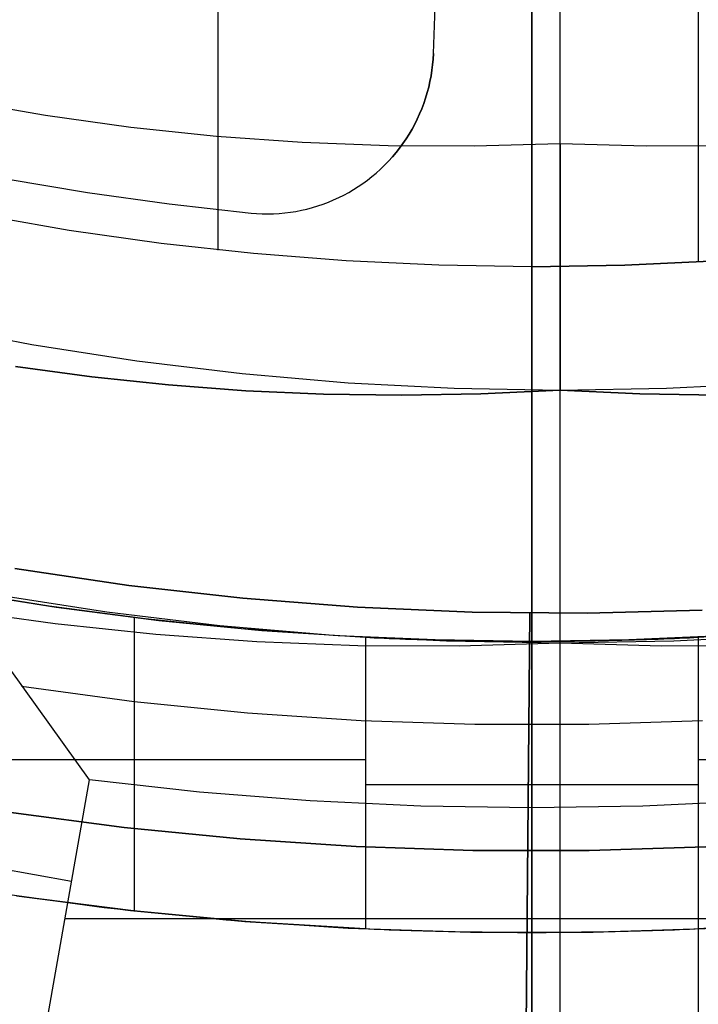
# Model space of a CAD drawing. Header units: millimetres. Extents: x 8929 to 10091, y -2708 to -1691.
# Tile 91 of 196: x 9506.9 to 9510.98, y -2080.29 to -2074.38. Entities that reach past the tile are written whole.
import ezdxf

# ---------------------------------------------------------------- set-up
doc = ezdxf.new("R2010")
doc.units = ezdxf.units.MM
for name, color, linetype in [('1', 7, 'Continuous'), ('COLOR EXT', 7, 'Continuous'), ('luz', 7, 'Continuous'), ('PLASTICO NEGRO', 7, 'Continuous')]:
    doc.layers.add(name, color=color, linetype=linetype)

msp = doc.modelspace()

# ---------------------------------------------------------------- linework, layer by layer
at = {"layer": '1', "color": 7, "true_color": 0xffffff}
for p, q in [((9510.1469, -2133.9261, 71.7042), (9510.1469, -1982.3154, 71.7042)), ((9510.1469, -2075.1207, 36.4032), (9510.1469, -2065.6207, 36.4032)), ((9506.5464, -2074.862, 36.4032), (9507.0555, -2074.951, 36.4032)), ((9507.0555, -2074.951, 36.4032), (9507.5674, -2075.0228, 36.4032)), ((9507.5674, -2075.0228, 36.4032), (9508.0814, -2075.0773, 36.4032)), ((9508.0814, -2075.0773, 36.4032), (9508.5969, -2075.1143, 36.4032)), ((9508.5969, -2075.1143, 36.4032), (9509.1134, -2075.1339, 36.4032)), ((9509.1134, -2075.1339, 36.4032), (9509.6303, -2075.1361, 36.4032)), ((9509.6303, -2075.1361, 36.4032), (9510.1469, -2075.1207, 36.4032)), ((9510.1469, -2075.1207, 36.4032), (9510.1469, -2075.1713, 36.4041)), ((9510.1469, -2075.1207, 36.4032), (9510.6636, -2075.1361, 36.4032)), ((9510.6636, -2075.1361, 36.4032), (9511.1804, -2075.1339, 36.4032)), ((9510.1469, -2075.1713, 36.4041), (9510.1469, -2075.2219, 36.4067)), ((9510.1469, -2075.2219, 36.4067), (9510.1469, -2075.2723, 36.411)), ((9510.1469, -2075.2723, 36.411), (9510.1469, -2075.3225, 36.417)), ((9510.1469, -2075.3225, 36.417), (9510.1469, -2075.3725, 36.4248)), ((9510.1469, -2075.3725, 36.4248), (9510.1469, -2075.4222, 36.4342)), ((9510.1469, -2075.4222, 36.4342), (9510.1469, -2075.4716, 36.4454)), ((9510.1469, -2075.4716, 36.4454), (9510.1469, -2075.5205, 36.4582)), ((9510.1469, -2075.5205, 36.4582), (9510.1469, -2075.569, 36.4727)), ((9510.1469, -2075.569, 36.4727), (9510.1469, -2075.617, 36.4888)), ((9510.1469, -2075.617, 36.4888), (9510.1469, -2075.6643, 36.5066)), ((9510.1469, -2075.6643, 36.5066), (9510.1469, -2075.7111, 36.5259)), ((9510.1469, -2075.7111, 36.5259), (9510.1469, -2075.7572, 36.5469)), ((9510.1469, -2075.7572, 36.5469), (9510.1469, -2075.8025, 36.5694)), ((9510.1469, -2075.8025, 36.5694), (9510.1469, -2075.847, 36.5934)), ((9510.1469, -2075.847, 36.5934), (9510.1469, -2075.8907, 36.619)), ((9510.1469, -2075.8907, 36.619), (9510.1469, -2075.9334, 36.646)), ((9510.1469, -2075.9334, 36.646), (9510.1469, -2075.9753, 36.6745)), ((9510.1469, -2075.9753, 36.6745), (9510.1469, -2076.0161, 36.7043)), ((9510.1469, -2076.0161, 36.7043), (9510.1469, -2076.0559, 36.7356)), ((9510.1469, -2076.0559, 36.7356), (9510.1469, -2076.0946, 36.7682)), ((9510.1469, -2076.0946, 36.7682), (9510.1469, -2076.1321, 36.8021)), ((9510.1469, -2076.1321, 36.8021), (9510.1469, -2076.1685, 36.8372)), ((9510.1469, -2076.1685, 36.8372), (9510.1469, -2076.2037, 36.8736)), ((9510.1469, -2076.2037, 36.8736), (9510.1469, -2076.2376, 36.9112)), ((9506.346, -2076.2075, 40.5102), (9506.9725, -2076.3279, 40.5102)), ((9506.346, -2076.2075, 43.1354), (9506.9725, -2076.3279, 43.1354)), ((9510.1469, -2076.2376, 36.9112), (9510.1469, -2076.2702, 36.9499)), ((9510.1469, -2076.2702, 36.9499), (9510.1469, -2076.3014, 36.9897)), ((9510.1469, -2076.3014, 36.9897), (9510.1469, -2076.3313, 37.0305)), ((9506.9725, -2076.3279, 40.5102), (9507.6028, -2076.4266, 40.5102)), ((9506.9725, -2076.3279, 43.1354), (9507.6028, -2076.4266, 43.1354)), ((9510.1469, -2076.3313, 37.0305), (9510.1469, -2076.3598, 37.0723)), ((9510.1469, -2076.3598, 37.0723), (9510.1469, -2076.3868, 37.1151)), ((9507.6028, -2076.4266, 40.5102), (9508.2362, -2076.5035, 40.5102)), ((9507.6028, -2076.4266, 43.1354), (9508.2362, -2076.5035, 43.1354)), ((9510.1469, -2076.3868, 37.1151), (9510.1469, -2076.4124, 37.1588)), ((9510.1469, -2076.4124, 37.1588), (9510.1469, -2076.4364, 37.2033)), ((9510.1469, -2076.4364, 37.2033), (9510.1469, -2076.4589, 37.2486)), ((9506.8753, -2076.461, 37.885), (9507.3323, -2076.523, 37.885)), ((9507.3323, -2076.523, 43.1354), (9506.8753, -2076.461, 43.1354)), ((9510.1469, -2076.4589, 37.2486), (9510.1469, -2076.4799, 37.2947)), ((9510.1469, -2076.4799, 37.2947), (9510.1469, -2076.4992, 37.3414)), ((9510.1469, -2076.4992, 37.3414), (9510.1469, -2076.517, 37.3888)), ((9507.3323, -2076.523, 37.885), (9507.793, -2076.5715, 37.885)), ((9507.793, -2076.5715, 43.1354), (9507.3323, -2076.523, 43.1354)), ((9508.2362, -2076.5035, 40.5102), (9508.8718, -2076.5585, 40.5102)), ((9508.2362, -2076.5035, 43.1354), (9508.8718, -2076.5585, 43.1354)), ((9508.8718, -2076.5585, 40.5102), (9509.509, -2076.5915, 40.5102)), ((9508.8718, -2076.5585, 43.1354), (9509.509, -2076.5915, 43.1354)), ((9510.1469, -2076.517, 37.3888), (9510.1469, -2076.5331, 37.4368)), ((9510.1469, -2076.5331, 37.4368), (9510.1469, -2076.5476, 37.4852)), ((9510.1469, -2076.5476, 37.4852), (9510.1469, -2076.5604, 37.5342)), ((9510.7848, -2076.5915, 40.5102), (9511.422, -2076.5585, 40.5102)), ((9510.7848, -2076.5915, 43.1354), (9511.422, -2076.5585, 43.1354)), ((9507.793, -2076.5715, 37.885), (9508.2573, -2076.6062, 37.885)), ((9508.2573, -2076.6062, 43.1354), (9507.793, -2076.5715, 43.1354)), ((9508.2573, -2076.6062, 37.885), (9508.7249, -2076.6269, 37.885)), ((9508.7249, -2076.6269, 43.1354), (9508.2573, -2076.6062, 43.1354)), ((9509.509, -2076.5915, 40.5102), (9510.1469, -2076.6025, 40.5102)), ((9509.509, -2076.5915, 43.1354), (9510.1469, -2076.6025, 43.1354)), ((9509.6699, -2076.6253, 37.885), (9510.1469, -2076.6025, 37.885)), ((9510.1469, -2076.6025, 43.1354), (9509.6699, -2076.6253, 43.1354)), ((9510.1469, -2076.5604, 37.5342), (9510.1469, -2076.5715, 37.5836)), ((9510.1469, -2076.5715, 37.5836), (9510.1469, -2076.581, 37.6333)), ((9510.1469, -2076.581, 37.6333), (9510.1469, -2076.5887, 37.6833)), ((9510.1469, -2076.5887, 37.6833), (9510.1469, -2076.5948, 37.7335)), ((9510.1469, -2076.6025, 40.5102), (9510.7848, -2076.5915, 40.5102)), ((9510.1469, -2076.6025, 43.1354), (9510.7848, -2076.5915, 43.1354)), ((9510.1469, -2076.5948, 37.7335), (9510.1469, -2076.5991, 37.7839)), ((9510.1469, -2076.5991, 37.7839), (9510.1469, -2076.6017, 37.8344)), ((9510.1469, -2076.6017, 37.8344), (9510.1469, -2076.6025, 37.885)), ((9510.1469, -2076.6025, 37.885), (9510.624, -2076.6253, 37.885)), ((9510.1469, -2076.6025, 37.885), (9510.1469, -2076.6025, 43.1354)), ((9510.624, -2076.6253, 43.1354), (9510.1469, -2076.6025, 43.1354)), ((9510.1469, -2076.6034, 43.1872), (9510.1469, -2076.6025, 43.1354)), ((9510.1469, -2076.6061, 43.239), (9510.1469, -2076.6034, 43.1872)), ((9510.1469, -2076.6105, 43.2906), (9510.1469, -2076.6061, 43.239)), ((9510.1469, -2076.6167, 43.3421), (9510.1469, -2076.6105, 43.2906)), ((9510.1469, -2076.6246, 43.3933), (9510.1469, -2076.6167, 43.3421)), ((9508.7249, -2076.6269, 37.885), (9509.1959, -2076.6333, 37.885)), ((9509.1959, -2076.6333, 43.1354), (9508.7249, -2076.6269, 43.1354)), ((9509.1959, -2076.6333, 37.885), (9509.6699, -2076.6253, 37.885)), ((9509.6699, -2076.6253, 43.1354), (9509.1959, -2076.6333, 43.1354)), ((9510.1469, -2076.6343, 43.4442), (9510.1469, -2076.6246, 43.3933)), ((9510.1469, -2076.6457, 43.4948), (9510.1469, -2076.6343, 43.4442)), ((9510.1469, -2076.6588, 43.5449), (9510.1469, -2076.6457, 43.4948)), ((9510.1469, -2076.6737, 43.5946), (9510.1469, -2076.6588, 43.5449)), ((9510.1469, -2076.6902, 43.6437), (9510.1469, -2076.6737, 43.5946)), ((9510.624, -2076.6253, 37.885), (9511.098, -2076.6333, 37.885)), ((9511.098, -2076.6333, 43.1354), (9510.624, -2076.6253, 43.1354)), ((9510.1469, -2076.7084, 43.6922), (9510.1469, -2076.6902, 43.6437)), ((9510.1469, -2076.7282, 43.7401), (9510.1469, -2076.7084, 43.6922)), ((9510.1469, -2076.7497, 43.7873), (9510.1469, -2076.7282, 43.7401)), ((9510.1469, -2076.7727, 43.8337), (9510.1469, -2076.7497, 43.7873)), ((9510.1469, -2076.7973, 43.8793), (9510.1469, -2076.7727, 43.8337)), ((9510.1469, -2076.8235, 43.924), (9510.1469, -2076.7973, 43.8793)), ((9510.1469, -2076.8512, 43.9679), (9510.1469, -2076.8235, 43.924)), ((9510.1469, -2076.8804, 44.0107), (9510.1469, -2076.8512, 43.9679)), ((9510.1469, -2076.911, 44.0525), (9510.1469, -2076.8804, 44.0107)), ((9510.1469, -2076.943, 44.0933), (9510.1469, -2076.911, 44.0525)), ((9510.1469, -2076.9764, 44.1329), (9510.1469, -2076.943, 44.0933)), ((9510.1469, -2077.0111, 44.1714), (9510.1469, -2076.9764, 44.1329)), ((9510.1469, -2077.0471, 44.2087), (9510.1469, -2077.0111, 44.1714)), ((9510.1469, -2077.0844, 44.2447), (9510.1469, -2077.0471, 44.2087)), ((9510.1469, -2077.1229, 44.2794), (9510.1469, -2077.0844, 44.2447)), ((9510.1469, -2077.1625, 44.3128), (9510.1469, -2077.1229, 44.2794)), ((9510.1469, -2077.2033, 44.3448), (9510.1469, -2077.1625, 44.3128)), ((9510.1469, -2077.2451, 44.3754), (9510.1469, -2077.2033, 44.3448)), ((9510.1469, -2077.2879, 44.4046), (9510.1469, -2077.2451, 44.3754)), ((9510.1469, -2077.3317, 44.4323), (9510.1469, -2077.2879, 44.4046)), ((9510.1469, -2077.3765, 44.4584), (9510.1469, -2077.3317, 44.4323)), ((9510.1469, -2077.4221, 44.4831), (9510.1469, -2077.3765, 44.4584)), ((9510.1469, -2077.4685, 44.5061), (9510.1469, -2077.4221, 44.4831)), ((9510.1469, -2077.5157, 44.5276), (9510.1469, -2077.4685, 44.5061)), ((9510.1469, -2077.5636, 44.5474), (9510.1469, -2077.5157, 44.5276)), ((9510.1469, -2077.6121, 44.5656), (9510.1469, -2077.5636, 44.5474)), ((9510.1469, -2077.6612, 44.5821), (9510.1469, -2077.6121, 44.5656)), ((9510.1469, -2077.7109, 44.597), (9510.1469, -2077.6612, 44.5821)), ((9510.1469, -2077.761, 44.6101), (9510.1469, -2077.7109, 44.597)), ((9510.1469, -2077.8116, 44.6215), (9510.1469, -2077.761, 44.6101)), ((9506.7488, -2077.8296, 44.6532), (9507.4236, -2077.9341, 44.6532)), ((9510.1469, -2077.8625, 44.6312), (9510.1469, -2077.8116, 44.6215)), ((9510.1469, -2077.9137, 44.6391), (9510.1469, -2077.8625, 44.6312)), ((9510.1469, -2077.9652, 44.6453), (9510.1469, -2077.9137, 44.6391)), ((9506.5101, -2077.9207, 44.6532), (9507.1122, -2078.0052, 44.6532)), ((9507.4236, -2077.9341, 44.6532), (9508.1017, -2078.0155, 44.6532)), ((9510.1469, -2078.0168, 44.6497), (9510.1469, -2077.9652, 44.6453)), ((9507.1122, -2078.0052, 44.6532), (9507.7169, -2078.0692, 44.6532)), ((9508.1017, -2078.0155, 44.6532), (9508.7821, -2078.0738, 44.6532)), ((9510.1469, -2078.0686, 44.6524), (9510.1469, -2078.0168, 44.6497)), ((9507.7169, -2078.0692, 44.6532), (9508.3234, -2078.1128, 44.6532)), ((9508.7821, -2078.0738, 44.6532), (9509.4641, -2078.1087, 44.6532)), ((9510.1469, -2078.1204, 44.6532), (9510.1469, -2078.0686, 44.6524)), ((9510.8297, -2078.1087, 44.6532), (9511.5118, -2078.0738, 44.6532)), ((9508.3234, -2078.1128, 44.6532), (9508.9311, -2078.1359, 44.6532)), ((9508.9311, -2078.1359, 44.6532), (9509.5391, -2078.1384, 44.6532)), ((9509.4641, -2078.1087, 44.6532), (9510.1469, -2078.1204, 44.6532)), ((9509.5391, -2078.1384, 44.6532), (9510.1469, -2078.1204, 44.6532)), ((9510.1469, -2078.1204, 44.6532), (9510.8297, -2078.1087, 44.6532)), ((9510.1469, -2126.1207, 44.6532), (9510.1469, -2078.1204, 44.6532)), ((9510.1469, -2078.1204, 44.6532), (9510.7547, -2078.1384, 44.6532)), ((9510.7547, -2078.1384, 44.6532), (9511.3628, -2078.1359, 44.6532))]:
    msp.add_line(p, q, dxfattribs=at)
at = {"layer": '1', "color": 7, "true_color": 0xf4f4f4}
for p, q in [((9506.8713, -2077.674, 206.5665), (9507.5543, -2077.7751, 206.5665)), ((9507.5543, -2077.7751, 208.3851), (9506.8713, -2077.674, 208.3851)), ((9506.8713, -2077.674, 207.4758), (9507.5543, -2077.7751, 207.4758)), ((9507.5543, -2077.7751, 206.5665), (9508.2403, -2077.8526, 206.5665)), ((9508.2403, -2077.8526, 208.3851), (9507.5543, -2077.7751, 208.3851)), ((9507.5543, -2077.7751, 207.4758), (9508.2403, -2077.8526, 207.4758)), ((9508.2403, -2077.8526, 206.5665), (9508.9286, -2077.9063, 206.5665)), ((9508.9286, -2077.9063, 208.3851), (9508.2403, -2077.8526, 208.3851)), ((9508.2403, -2077.8526, 207.4758), (9508.9286, -2077.9063, 207.4758)), ((9508.9286, -2077.9063, 206.5665), (9509.6184, -2077.9363, 206.5665)), ((9509.6184, -2077.9363, 208.3851), (9508.9286, -2077.9063, 208.3851)), ((9508.9286, -2077.9063, 207.4758), (9509.6184, -2077.9363, 207.4758)), ((9509.6184, -2077.9363, 206.5665), (9510.3088, -2077.9424, 206.5665)), ((9510.3088, -2077.9424, 208.3851), (9509.6184, -2077.9363, 208.3851)), ((9509.6184, -2077.9363, 207.4758), (9510.3088, -2077.9424, 207.4758)), ((9509.9636, -2077.9423, 206.5665), (9509.7416, -2102.9414, 206.5665)), ((9509.7416, -2102.9414, 208.3851), (9509.9636, -2077.9423, 208.3851)), ((9509.9636, -2077.9423, 206.5665), (9509.9636, -2077.9423, 208.3851)), ((9510.3088, -2077.9424, 206.5665), (9510.999, -2077.9247, 206.5665)), ((9510.999, -2077.9247, 208.3851), (9510.3088, -2077.9424, 208.3851)), ((9510.3088, -2077.9424, 207.4758), (9510.999, -2077.9247, 207.4758))]:
    msp.add_line(p, q, dxfattribs=at)
at = {"layer": 'COLOR EXT', "color": 30, "true_color": 0xff8d00}
for p, q in [((9510.9751, -2035.5467, 16.6035), (9510.9751, -2075.8336, 16.6035)), ((9508.0899, -2060.9617, 20.1035), (9508.0899, -2075.7612, 20.1035)), ((9507.1975, -2075.6429, 20.1035), (9506.6479, -2075.5469, 20.1035)), ((9507.1975, -2075.6429, 16.6035), (9506.6479, -2075.5469, 16.6035)), ((9507.1975, -2075.6429, 18.3535), (9506.6479, -2075.5469, 18.3535)), ((9507.7499, -2075.7215, 20.1035), (9507.1975, -2075.6429, 20.1035)), ((9507.7499, -2075.7215, 16.6035), (9507.1975, -2075.6429, 16.6035)), ((9507.7499, -2075.7215, 18.3535), (9507.1975, -2075.6429, 18.3535)), ((9508.3045, -2075.7828, 20.1035), (9507.7499, -2075.7215, 20.1035)), ((9508.3045, -2075.7828, 16.6035), (9507.7499, -2075.7215, 16.6035)), ((9508.3045, -2075.7828, 18.3535), (9507.7499, -2075.7215, 18.3535)), ((9508.8608, -2075.8266, 20.1035), (9508.3045, -2075.7828, 20.1035)), ((9508.8608, -2075.8266, 16.6035), (9508.3045, -2075.7828, 16.6035)), ((9508.8608, -2075.8266, 18.3535), (9508.3045, -2075.7828, 18.3535)), ((9509.4181, -2075.8529, 20.1035), (9508.8608, -2075.8266, 20.1035)), ((9509.4181, -2075.8529, 16.6035), (9508.8608, -2075.8266, 16.6035)), ((9509.4181, -2075.8529, 18.3535), (9508.8608, -2075.8266, 18.3535)), ((9511.0913, -2075.8266, 20.1035), (9510.5339, -2075.8529, 20.1035)), ((9510.5339, -2075.8529, 16.6035), (9511.0913, -2075.8266, 16.6035)), ((9511.0913, -2075.8266, 18.3535), (9510.5339, -2075.8529, 18.3535)), ((9509.976, -2075.8617, 20.1035), (9509.4181, -2075.8529, 20.1035)), ((9509.976, -2075.8617, 16.6035), (9509.4181, -2075.8529, 16.6035)), ((9509.976, -2075.8617, 18.3535), (9509.4181, -2075.8529, 18.3535)), ((9510.5339, -2075.8529, 20.1035), (9509.976, -2075.8617, 20.1035)), ((9509.976, -2075.8617, 16.6035), (9510.5339, -2075.8529, 16.6035)), ((9510.5339, -2075.8529, 18.3535), (9509.976, -2075.8617, 18.3535)), ((9509.976, -2075.8617, 20.1035), (9509.976, -2075.8617, 16.6035)), ((9507.0774, -2077.9005, 33.9035), (9506.503, -2077.8078, 33.9035)), ((9506.503, -2077.8078, 31.9035), (9507.1177, -2077.9064, 31.9035)), ((9507.3183, -2078.9428, 34.9035), (9506.503, -2077.8078, 33.9035)), ((9507.0774, -2077.9005, 32.6535), (9506.503, -2077.8078, 32.6535)), ((9507.6541, -2077.9765, 33.9035), (9507.0774, -2077.9005, 33.9035)), ((9507.6541, -2077.9765, 32.6535), (9507.0774, -2077.9005, 32.6535)), ((9507.1177, -2077.9064, 31.9035), (9507.7352, -2077.9858, 31.9035)), ((9507.5876, -2077.9686, 31.9035), (9507.5876, -2079.7302, 31.9035)), ((9508.2329, -2078.0356, 33.9035), (9507.6541, -2077.9765, 33.9035)), ((9508.2329, -2078.0356, 32.6535), (9507.6541, -2077.9765, 32.6535)), ((9507.7352, -2077.9858, 31.9035), (9508.3548, -2078.0459, 31.9035)), ((9508.8131, -2078.0779, 33.9035), (9508.2329, -2078.0356, 33.9035)), ((9508.8131, -2078.0779, 32.6535), (9508.2329, -2078.0356, 32.6535)), ((9508.3548, -2078.0459, 31.9035), (9508.976, -2078.0867, 31.9035)), ((9509.3943, -2078.1032, 33.9035), (9508.8131, -2078.0779, 33.9035)), ((9509.3943, -2078.1032, 32.6535), (9508.8131, -2078.0779, 32.6535)), ((9508.976, -2078.0867, 31.9035), (9509.0023, -2078.0882, 31.8696)), ((9508.976, -2078.0867, 31.9035), (9508.976, -2079.8387, 31.9035)), ((9509.0023, -2078.0882, 31.8696), (9509.0298, -2078.0897, 31.8367)), ((9509.0298, -2078.0897, 31.8367), (9509.0584, -2078.0912, 31.8047)), ((9509.0584, -2078.0912, 31.8047), (9509.0881, -2078.0926, 31.7737)), ((9509.0881, -2078.0926, 31.7737), (9509.1188, -2078.0939, 31.7437)), ((9509.1188, -2078.0939, 31.7437), (9509.1506, -2078.0953, 31.7148)), ((9509.1506, -2078.0953, 31.7148), (9509.1833, -2078.0966, 31.687)), ((9509.1833, -2078.0966, 31.687), (9509.2169, -2078.0978, 31.6604)), ((9511.1389, -2078.0779, 33.9035), (9510.5577, -2078.1032, 33.9035)), ((9511.1389, -2078.0779, 32.6535), (9510.5577, -2078.1032, 32.6535)), ((9510.7351, -2078.0978, 31.6604), (9510.7687, -2078.0966, 31.687)), ((9510.7687, -2078.0966, 31.687), (9510.8015, -2078.0953, 31.7148)), ((9510.8015, -2078.0953, 31.7148), (9510.8332, -2078.0939, 31.7437)), ((9510.8332, -2078.0939, 31.7437), (9510.8639, -2078.0926, 31.7737)), ((9510.8639, -2078.0926, 31.7737), (9510.8936, -2078.0912, 31.8047)), ((9510.8936, -2078.0912, 31.8047), (9510.9222, -2078.0897, 31.8367)), ((9510.9222, -2078.0897, 31.8367), (9510.9497, -2078.0882, 31.8696)), ((9510.9497, -2078.0882, 31.8696), (9510.976, -2078.0867, 31.9035)), ((9510.976, -2078.0867, 31.9035), (9511.5972, -2078.0459, 31.9035)), ((9510.976, -2078.0867, 31.9035), (9510.976, -2079.8387, 31.9035)), ((9509.2169, -2078.0978, 31.6604), (9509.2515, -2078.099, 31.6349)), ((9509.2515, -2078.099, 31.6349), (9509.2869, -2078.1002, 31.6106)), ((9509.2869, -2078.1002, 31.6106), (9509.3231, -2078.1013, 31.5876)), ((9509.3231, -2078.1013, 31.5876), (9509.3601, -2078.1024, 31.5658)), ((9509.3601, -2078.1024, 31.5658), (9509.3978, -2078.1034, 31.5453)), ((9509.976, -2078.1117, 33.9035), (9509.3943, -2078.1032, 33.9035)), ((9509.976, -2078.1117, 32.6535), (9509.3943, -2078.1032, 32.6535)), ((9509.3978, -2078.1034, 31.5453), (9509.4362, -2078.1044, 31.5261)), ((9509.4362, -2078.1044, 31.5261), (9509.4752, -2078.1053, 31.5082)), ((9509.4752, -2078.1053, 31.5082), (9509.5148, -2078.1061, 31.4917)), ((9509.5148, -2078.1061, 31.4917), (9509.555, -2078.1069, 31.4766)), ((9509.555, -2078.1069, 31.4766), (9509.5957, -2078.1077, 31.4628)), ((9509.5957, -2078.1077, 31.4628), (9509.6368, -2078.1083, 31.4504)), ((9509.6368, -2078.1083, 31.4504), (9509.6783, -2078.109, 31.4395)), ((9509.6783, -2078.109, 31.4395), (9509.7202, -2078.1095, 31.43)), ((9509.7202, -2078.1095, 31.43), (9509.7624, -2078.11, 31.4219)), ((9509.7624, -2078.11, 31.4219), (9509.8048, -2078.1105, 31.4153)), ((9509.8048, -2078.1105, 31.4153), (9509.8474, -2078.1109, 31.4102)), ((9509.8474, -2078.1109, 31.4102), (9509.8902, -2078.1112, 31.4065)), ((9509.8902, -2078.1112, 31.4065), (9509.9331, -2078.1115, 31.4043)), ((9509.9331, -2078.1115, 31.4043), (9509.976, -2078.1117, 31.4035)), ((9510.5577, -2078.1032, 33.9035), (9509.976, -2078.1117, 33.9035)), ((9510.5577, -2078.1032, 32.6535), (9509.976, -2078.1117, 32.6535)), ((9509.976, -2078.1117, 31.4035), (9510.0189, -2078.1115, 31.4043)), ((9509.976, -2079.8617, 31.4035), (9509.976, -2078.1117, 31.4035)), ((9509.976, -2078.1117, 31.4035), (9509.976, -2078.1117, 33.9035)), ((9509.976, -2078.1117, 33.9035), (9509.976, -2079.1117, 34.9035)), ((9510.0189, -2078.1115, 31.4043), (9510.0618, -2078.1112, 31.4065)), ((9510.0618, -2078.1112, 31.4065), (9510.1046, -2078.1109, 31.4102)), ((9510.1046, -2078.1109, 31.4102), (9510.1472, -2078.1105, 31.4153)), ((9510.1472, -2078.1105, 31.4153), (9510.1897, -2078.11, 31.4219)), ((9510.1897, -2078.11, 31.4219), (9510.2318, -2078.1095, 31.43)), ((9510.2318, -2078.1095, 31.43), (9510.2737, -2078.109, 31.4395)), ((9510.2737, -2078.109, 31.4395), (9510.3152, -2078.1083, 31.4504)), ((9510.3152, -2078.1083, 31.4504), (9510.3563, -2078.1077, 31.4628)), ((9510.3563, -2078.1077, 31.4628), (9510.397, -2078.1069, 31.4766)), ((9510.397, -2078.1069, 31.4766), (9510.4372, -2078.1061, 31.4917)), ((9510.4372, -2078.1061, 31.4917), (9510.4768, -2078.1053, 31.5082)), ((9510.4768, -2078.1053, 31.5082), (9510.5158, -2078.1044, 31.5261)), ((9510.5158, -2078.1044, 31.5261), (9510.5542, -2078.1034, 31.5453)), ((9510.5542, -2078.1034, 31.5453), (9510.5919, -2078.1024, 31.5658)), ((9510.5919, -2078.1024, 31.5658), (9510.6289, -2078.1013, 31.5876)), ((9510.6289, -2078.1013, 31.5876), (9510.6651, -2078.1002, 31.6106)), ((9510.6651, -2078.1002, 31.6106), (9510.7006, -2078.099, 31.6349)), ((9510.7006, -2078.099, 31.6349), (9510.7351, -2078.0978, 31.6604)), ((9506.9097, -2078.3811, 34.4035), (9507.5875, -2078.4721, 34.4035)), ((9507.5875, -2078.4721, 34.4035), (9508.2681, -2078.5404, 34.4035)), ((9508.2681, -2078.5404, 34.4035), (9508.9505, -2078.586, 34.4035)), ((9508.9505, -2078.586, 34.4035), (9509.634, -2078.6088, 34.4035)), ((9509.634, -2078.6088, 34.4035), (9510.318, -2078.6088, 34.4035)), ((9510.318, -2078.6088, 34.4035), (9511.0015, -2078.586, 34.4035)), ((9508.976, -2078.8233, 31.9035), (9506.324, -2078.8233, 31.9035)), ((9513.628, -2078.8233, 31.9035), (9510.976, -2078.8233, 31.9035)), ((9507.0576, -2080.4216, 34.9035), (9507.3183, -2078.9428, 34.9035)), ((9507.9804, -2079.0167, 34.9035), (9507.3183, -2078.9428, 34.9035)), ((9509.0023, -2078.9742, 31.8696), (9508.976, -2078.9742, 31.9035)), ((9509.0298, -2078.9742, 31.8366), (9509.0023, -2078.9742, 31.8696)), ((9509.0584, -2078.9742, 31.8046), (9509.0298, -2078.9742, 31.8366)), ((9509.0881, -2078.9742, 31.7736), (9509.0584, -2078.9742, 31.8046)), ((9509.1189, -2078.9742, 31.7437), (9509.0881, -2078.9742, 31.7736)), ((9509.1506, -2078.9742, 31.7148), (9509.1189, -2078.9742, 31.7437)), ((9509.1833, -2078.9742, 31.687), (9509.1506, -2078.9742, 31.7148)), ((9509.217, -2078.9742, 31.6603), (9509.1833, -2078.9742, 31.687)), ((9509.2515, -2078.9742, 31.6349), (9509.217, -2078.9742, 31.6603)), ((9509.287, -2078.9742, 31.6106), (9509.2515, -2078.9742, 31.6349)), ((9509.3232, -2078.9742, 31.5875), (9509.287, -2078.9742, 31.6106)), ((9509.3602, -2078.9742, 31.5657), (9509.3232, -2078.9742, 31.5875)), ((9509.3979, -2078.9742, 31.5452), (9509.3602, -2078.9742, 31.5657)), ((9509.4363, -2078.9742, 31.526), (9509.3979, -2078.9742, 31.5452)), ((9509.4753, -2078.9742, 31.5082), (9509.4363, -2078.9742, 31.526)), ((9509.5149, -2078.9742, 31.4917), (9509.4753, -2078.9742, 31.5082)), ((9509.5551, -2078.9742, 31.4765), (9509.5149, -2078.9742, 31.4917)), ((9509.5958, -2078.9742, 31.4628), (9509.5551, -2078.9742, 31.4765)), ((9509.6369, -2078.9742, 31.4504), (9509.5958, -2078.9742, 31.4628)), ((9509.6784, -2078.9742, 31.4395), (9509.6369, -2078.9742, 31.4504)), ((9509.7202, -2078.9742, 31.43), (9509.6784, -2078.9742, 31.4395)), ((9509.7624, -2078.9742, 31.4219), (9509.7202, -2078.9742, 31.43)), ((9509.8048, -2078.9742, 31.4153), (9509.7624, -2078.9742, 31.4219)), ((9509.8474, -2078.9742, 31.4101), (9509.8048, -2078.9742, 31.4153)), ((9509.8902, -2078.9742, 31.4065), (9509.8474, -2078.9742, 31.4101)), ((9509.9331, -2078.9742, 31.4042), (9509.8902, -2078.9742, 31.4065)), ((9509.976, -2078.9742, 31.4035), (9509.9331, -2078.9742, 31.4042)), ((9510.0189, -2078.9742, 31.4042), (9509.976, -2078.9742, 31.4035)), ((9510.0618, -2078.9742, 31.4065), (9510.0189, -2078.9742, 31.4042)), ((9510.1046, -2078.9742, 31.4101), (9510.0618, -2078.9742, 31.4065)), ((9510.1472, -2078.9742, 31.4153), (9510.1046, -2078.9742, 31.4101)), ((9510.1896, -2078.9742, 31.4219), (9510.1472, -2078.9742, 31.4153)), ((9510.2318, -2078.9742, 31.43), (9510.1896, -2078.9742, 31.4219)), ((9510.2736, -2078.9742, 31.4395), (9510.2318, -2078.9742, 31.43)), ((9510.3151, -2078.9742, 31.4504), (9510.2736, -2078.9742, 31.4395)), ((9510.3563, -2078.9742, 31.4628), (9510.3151, -2078.9742, 31.4504)), ((9510.3969, -2078.9742, 31.4765), (9510.3563, -2078.9742, 31.4628)), ((9510.4371, -2078.9742, 31.4917), (9510.3969, -2078.9742, 31.4765)), ((9510.4767, -2078.9742, 31.5082), (9510.4371, -2078.9742, 31.4917)), ((9510.5157, -2078.9742, 31.526), (9510.4767, -2078.9742, 31.5082)), ((9510.5541, -2078.9742, 31.5452), (9510.5157, -2078.9742, 31.526)), ((9510.5919, -2078.9742, 31.5657), (9510.5541, -2078.9742, 31.5452)), ((9510.6288, -2078.9742, 31.5875), (9510.5919, -2078.9742, 31.5657)), ((9510.6651, -2078.9742, 31.6106), (9510.6288, -2078.9742, 31.5875)), ((9510.7005, -2078.9742, 31.6349), (9510.6651, -2078.9742, 31.6106)), ((9510.735, -2078.9742, 31.6603), (9510.7005, -2078.9742, 31.6349)), ((9510.7687, -2078.9742, 31.687), (9510.735, -2078.9742, 31.6603)), ((9510.8014, -2078.9742, 31.7148), (9510.7687, -2078.9742, 31.687)), ((9510.8331, -2078.9742, 31.7437), (9510.8014, -2078.9742, 31.7148)), ((9510.8639, -2078.9742, 31.7736), (9510.8331, -2078.9742, 31.7437)), ((9510.8936, -2078.9742, 31.8046), (9510.8639, -2078.9742, 31.7736)), ((9510.9222, -2078.9742, 31.8366), (9510.8936, -2078.9742, 31.8046)), ((9510.9497, -2078.9742, 31.8696), (9510.9222, -2078.9742, 31.8366)), ((9510.976, -2078.9742, 31.9035), (9510.9497, -2078.9742, 31.8696)), ((9508.6445, -2079.0694, 34.9035), (9507.9804, -2079.0167, 34.9035)), ((9509.3099, -2079.1011, 34.9035), (9508.6445, -2079.0694, 34.9035)), ((9509.976, -2079.1117, 34.9035), (9509.3099, -2079.1011, 34.9035)), ((9510.6421, -2079.1011, 34.9035), (9509.976, -2079.1117, 34.9035)), ((9511.3075, -2079.0694, 34.9035), (9510.6421, -2079.1011, 34.9035)), ((9509.976, -2080.6117, 34.9035), (9509.976, -2079.1117, 34.9035)), ((9507.2107, -2079.5532, 34.9035), (9506.2259, -2079.3795, 33.9035)), ((9506.6783, -2079.6102, 16.6035), (9507.4072, -2079.7095, 16.6035)), ((9506.8807, -2079.6403, 24.2535), (9507.5653, -2079.7277, 24.2535)), ((9507.5826, -2079.7296, 31.9035), (9506.8893, -2079.6416, 31.9035)), ((9507.4072, -2079.7095, 16.6035), (9508.1391, -2079.784, 16.6035)), ((9507.5653, -2079.7277, 24.2535), (9508.2523, -2079.7933, 24.2535)), ((9508.2784, -2079.7953, 31.9035), (9507.5826, -2079.7296, 31.9035)), ((9512.7808, -2079.7773, 34.9035), (9507.1712, -2079.7773, 34.9035)), ((9508.1391, -2079.784, 16.6035), (9508.873, -2079.8337, 16.6035)), ((9508.2523, -2079.7933, 24.2535), (9508.9411, -2079.8371, 24.2535)), ((9508.976, -2079.8387, 31.9035), (9508.2784, -2079.7953, 31.9035)), ((9511.6736, -2079.7953, 31.9035), (9510.976, -2079.8387, 31.9035)), ((9508.873, -2079.8337, 16.6035), (9509.6082, -2079.8586, 16.6035)), ((9508.9411, -2079.8371, 24.2535), (9509.6309, -2079.859, 24.2535)), ((9509.0023, -2079.8401, 31.8696), (9508.976, -2079.8387, 31.9035)), ((9509.0298, -2079.8415, 31.8367), (9509.0023, -2079.8401, 31.8696)), ((9509.0584, -2079.8428, 31.8047), (9509.0298, -2079.8415, 31.8367)), ((9509.0881, -2079.8441, 31.7737), (9509.0584, -2079.8428, 31.8047)), ((9509.1188, -2079.8454, 31.7437), (9509.0881, -2079.8441, 31.7737)), ((9509.1506, -2079.8466, 31.7148), (9509.1188, -2079.8454, 31.7437)), ((9509.1833, -2079.8478, 31.687), (9509.1506, -2079.8466, 31.7148)), ((9509.2169, -2079.849, 31.6604), (9509.1833, -2079.8478, 31.687)), ((9509.2515, -2079.8501, 31.6349), (9509.2169, -2079.849, 31.6604)), ((9509.2869, -2079.8511, 31.6106), (9509.2515, -2079.8501, 31.6349)), ((9509.3231, -2079.8522, 31.5876), (9509.2869, -2079.8511, 31.6106)), ((9509.3601, -2079.8531, 31.5658), (9509.3231, -2079.8522, 31.5876)), ((9509.3978, -2079.8541, 31.5453), (9509.3601, -2079.8531, 31.5658)), ((9509.4362, -2079.8549, 31.5261), (9509.3978, -2079.8541, 31.5453)), ((9509.4752, -2079.8558, 31.5082), (9509.4362, -2079.8549, 31.5261)), ((9509.5149, -2079.8566, 31.4917), (9509.4752, -2079.8558, 31.5082)), ((9509.555, -2079.8573, 31.4765), (9509.5149, -2079.8566, 31.4917)), ((9509.5957, -2079.858, 31.4628), (9509.555, -2079.8573, 31.4765)), ((9509.6368, -2079.8586, 31.4504), (9509.5957, -2079.858, 31.4628)), ((9509.6082, -2079.8586, 16.6035), (9510.3438, -2079.8586, 16.6035)), ((9509.6309, -2079.859, 24.2535), (9510.3211, -2079.859, 24.2535)), ((9509.6783, -2079.8592, 31.4395), (9509.6368, -2079.8586, 31.4504)), ((9509.7202, -2079.8597, 31.43), (9509.6783, -2079.8592, 31.4395)), ((9509.7624, -2079.8602, 31.4219), (9509.7202, -2079.8597, 31.43)), ((9509.8048, -2079.8606, 31.4153), (9509.7624, -2079.8602, 31.4219)), ((9509.8474, -2079.861, 31.4102), (9509.8048, -2079.8606, 31.4153)), ((9509.8902, -2079.8613, 31.4065), (9509.8474, -2079.861, 31.4102)), ((9509.9331, -2079.8615, 31.4043), (9509.8902, -2079.8613, 31.4065)), ((9509.976, -2079.8617, 31.4035), (9509.9331, -2079.8615, 31.4043)), ((9510.0189, -2079.8615, 31.4043), (9509.976, -2079.8617, 31.4035)), ((9509.976, -2079.8617, 16.6035), (9509.976, -2079.8617, 31.4035)), ((9510.0618, -2079.8613, 31.4065), (9510.0189, -2079.8615, 31.4043)), ((9510.1046, -2079.861, 31.4102), (9510.0618, -2079.8613, 31.4065)), ((9510.1472, -2079.8606, 31.4153), (9510.1046, -2079.861, 31.4102)), ((9510.1896, -2079.8602, 31.4219), (9510.1472, -2079.8606, 31.4153)), ((9510.2318, -2079.8597, 31.43), (9510.1896, -2079.8602, 31.4219)), ((9510.2737, -2079.8592, 31.4395), (9510.2318, -2079.8597, 31.43)), ((9510.3152, -2079.8586, 31.4504), (9510.2737, -2079.8592, 31.4395)), ((9510.3563, -2079.858, 31.4628), (9510.3152, -2079.8586, 31.4504)), ((9510.3211, -2079.859, 24.2535), (9511.0109, -2079.8371, 24.2535)), ((9510.3438, -2079.8586, 16.6035), (9511.079, -2079.8337, 16.6035)), ((9510.397, -2079.8573, 31.4765), (9510.3563, -2079.858, 31.4628)), ((9510.4372, -2079.8566, 31.4917), (9510.397, -2079.8573, 31.4765)), ((9510.4768, -2079.8558, 31.5082), (9510.4372, -2079.8566, 31.4917)), ((9510.5158, -2079.8549, 31.5261), (9510.4768, -2079.8558, 31.5082)), ((9510.5542, -2079.8541, 31.5453), (9510.5158, -2079.8549, 31.5261)), ((9510.5919, -2079.8531, 31.5658), (9510.5542, -2079.8541, 31.5453)), ((9510.6289, -2079.8522, 31.5876), (9510.5919, -2079.8531, 31.5658)), ((9510.6651, -2079.8511, 31.6106), (9510.6289, -2079.8522, 31.5876)), ((9510.7005, -2079.8501, 31.6349), (9510.6651, -2079.8511, 31.6106)), ((9510.7351, -2079.849, 31.6604), (9510.7005, -2079.8501, 31.6349)), ((9510.7687, -2079.8478, 31.687), (9510.7351, -2079.849, 31.6604)), ((9510.8015, -2079.8466, 31.7148), (9510.7687, -2079.8478, 31.687)), ((9510.8332, -2079.8454, 31.7437), (9510.8015, -2079.8466, 31.7148)), ((9510.8639, -2079.8441, 31.7737), (9510.8332, -2079.8454, 31.7437)), ((9510.8936, -2079.8428, 31.8047), (9510.8639, -2079.8441, 31.7737)), ((9510.9222, -2079.8415, 31.8367), (9510.8936, -2079.8428, 31.8047)), ((9510.9497, -2079.8401, 31.8696), (9510.9222, -2079.8415, 31.8367)), ((9510.976, -2079.8387, 31.9035), (9510.9497, -2079.8401, 31.8696)), ((9510.9751, -2079.8387, 16.6035), (9510.9751, -2080.6767, 16.6035))]:
    msp.add_line(p, q, dxfattribs=at)
at = {"layer": 'luz', "color": 7, "true_color": 0xffffff}
for p, q in [((9509.976, -2071.2078, -13.3488), (9509.976, -2077.7318, -13.9137)), ((9509.976, -2078.8026, -19.0164), (9509.976, -2073.6497, -18.4685)), ((9509.976, -2077.7318, -13.9137), (9509.976, -2084.2324, -14.7037)), ((9509.976, -2083.9334, -19.7418), (9509.976, -2078.8026, -19.0164))]:
    msp.add_line(p, q, dxfattribs=at)
at = {"layer": 'PLASTICO NEGRO', "color": 254, "true_color": 0xcad1ee}
for p, q in [((9509.3848, -2074.5798, 29.9035), (9509.4208, -2073.5785, 29.9035)), ((9509.3848, -2074.5798, 31.4035), (9509.4208, -2073.5785, 31.4035)), ((9509.3848, -2074.5798, 30.6535), (9509.4208, -2073.5785, 30.6535)), ((9509.383, -2074.6139, 29.9035), (9509.3848, -2074.5798, 29.9035)), ((9509.3848, -2074.5798, 31.4035), (9509.383, -2074.6139, 31.4035)), ((9509.383, -2074.6139, 30.6535), (9509.3848, -2074.5798, 30.6535)), ((9509.3848, -2074.5798, 29.9035), (9509.3848, -2074.5798, 31.4035)), ((9509.3759, -2074.6818, 29.9035), (9509.38, -2074.6479, 29.9035)), ((9509.38, -2074.6479, 31.4035), (9509.3759, -2074.6818, 31.4035)), ((9509.3759, -2074.6818, 30.6535), (9509.38, -2074.6479, 30.6535)), ((9509.38, -2074.6479, 29.9035), (9509.383, -2074.6139, 29.9035)), ((9509.383, -2074.6139, 31.4035), (9509.38, -2074.6479, 31.4035)), ((9509.38, -2074.6479, 30.6535), (9509.383, -2074.6139, 30.6535)), ((9509.3642, -2074.7491, 29.9035), (9509.3706, -2074.7155, 29.9035)), ((9509.3706, -2074.7155, 31.4035), (9509.3642, -2074.7491, 31.4035)), ((9509.3642, -2074.7491, 30.6535), (9509.3706, -2074.7155, 30.6535)), ((9509.3706, -2074.7155, 29.9035), (9509.3759, -2074.6818, 29.9035)), ((9509.3759, -2074.6818, 31.4035), (9509.3706, -2074.7155, 31.4035)), ((9509.3706, -2074.7155, 30.6535), (9509.3759, -2074.6818, 30.6535)), ((9509.3479, -2074.8154, 29.9035), (9509.3566, -2074.7824, 29.9035)), ((9509.3566, -2074.7824, 31.4035), (9509.3479, -2074.8154, 31.4035)), ((9509.3479, -2074.8154, 30.6535), (9509.3566, -2074.7824, 30.6535)), ((9509.3566, -2074.7824, 29.9035), (9509.3642, -2074.7491, 29.9035)), ((9509.3642, -2074.7491, 31.4035), (9509.3566, -2074.7824, 31.4035)), ((9509.3566, -2074.7824, 30.6535), (9509.3642, -2074.7491, 30.6535)), ((9509.3381, -2074.8481, 29.9035), (9509.3479, -2074.8154, 29.9035)), ((9509.3479, -2074.8154, 31.4035), (9509.3381, -2074.8481, 31.4035)), ((9509.3381, -2074.8481, 30.6535), (9509.3479, -2074.8154, 30.6535)), ((9509.3151, -2074.9124, 29.9035), (9509.3271, -2074.8804, 29.9035)), ((9509.3271, -2074.8804, 31.4035), (9509.3151, -2074.9124, 31.4035)), ((9509.3151, -2074.9124, 30.6535), (9509.3271, -2074.8804, 30.6535)), ((9509.3271, -2074.8804, 29.9035), (9509.3381, -2074.8481, 29.9035)), ((9509.3381, -2074.8481, 31.4035), (9509.3271, -2074.8804, 31.4035)), ((9509.3271, -2074.8804, 30.6535), (9509.3381, -2074.8481, 30.6535)), ((9509.2878, -2074.975, 29.9035), (9509.302, -2074.9439, 29.9035)), ((9509.302, -2074.9439, 31.4035), (9509.2878, -2074.975, 31.4035)), ((9509.2878, -2074.975, 30.6535), (9509.302, -2074.9439, 30.6535)), ((9509.302, -2074.9439, 29.9035), (9509.3151, -2074.9124, 29.9035)), ((9509.3151, -2074.9124, 31.4035), (9509.302, -2074.9439, 31.4035)), ((9509.302, -2074.9439, 30.6535), (9509.3151, -2074.9124, 30.6535)), ((9509.2563, -2075.0355, 29.9035), (9509.2725, -2075.0055, 29.9035)), ((9509.2725, -2075.0055, 31.4035), (9509.2563, -2075.0355, 31.4035)), ((9509.2563, -2075.0355, 30.6535), (9509.2725, -2075.0055, 30.6535)), ((9509.2725, -2075.0055, 29.9035), (9509.2878, -2074.975, 29.9035)), ((9509.2878, -2074.975, 31.4035), (9509.2725, -2075.0055, 31.4035)), ((9509.2725, -2075.0055, 30.6535), (9509.2878, -2074.975, 30.6535)), ((9509.2207, -2075.0938, 29.9035), (9509.239, -2075.065, 29.9035)), ((9509.239, -2075.065, 31.4035), (9509.2207, -2075.0938, 31.4035)), ((9509.2207, -2075.0938, 30.6535), (9509.239, -2075.065, 30.6535)), ((9509.239, -2075.065, 29.9035), (9509.2563, -2075.0355, 29.9035)), ((9509.2563, -2075.0355, 31.4035), (9509.239, -2075.065, 31.4035)), ((9509.239, -2075.065, 30.6535), (9509.2563, -2075.0355, 30.6535)), ((9509.1812, -2075.1495, 29.9035), (9509.2014, -2075.122, 29.9035)), ((9509.2014, -2075.122, 31.4035), (9509.1812, -2075.1495, 31.4035)), ((9509.1812, -2075.1495, 30.6535), (9509.2014, -2075.122, 30.6535)), ((9509.2014, -2075.122, 29.9035), (9509.2207, -2075.0938, 29.9035)), ((9509.2207, -2075.0938, 31.4035), (9509.2014, -2075.122, 31.4035)), ((9509.2014, -2075.122, 30.6535), (9509.2207, -2075.0938, 30.6535)), ((9509.138, -2075.2024, 29.9035), (9509.1601, -2075.1764, 29.9035)), ((9509.1601, -2075.1764, 31.4035), (9509.138, -2075.2024, 31.4035)), ((9509.138, -2075.2024, 30.6535), (9509.1601, -2075.1764, 30.6535)), ((9509.1601, -2075.1764, 29.9035), (9509.1812, -2075.1495, 29.9035)), ((9509.1812, -2075.1495, 31.4035), (9509.1601, -2075.1764, 31.4035)), ((9509.1601, -2075.1764, 30.6535), (9509.1812, -2075.1495, 30.6535)), ((9509.0667, -2075.2759, 29.9035), (9509.0913, -2075.2523, 29.9035)), ((9509.0913, -2075.2523, 31.4035), (9509.0667, -2075.2759, 31.4035)), ((9509.0667, -2075.2759, 30.6535), (9509.0913, -2075.2523, 30.6535)), ((9509.0913, -2075.2523, 29.9035), (9509.1151, -2075.2277, 29.9035)), ((9509.1151, -2075.2277, 31.4035), (9509.0913, -2075.2523, 31.4035)), ((9509.0913, -2075.2523, 30.6535), (9509.1151, -2075.2277, 30.6535)), ((9509.1151, -2075.2277, 29.9035), (9509.138, -2075.2024, 29.9035)), ((9509.138, -2075.2024, 31.4035), (9509.1151, -2075.2277, 31.4035)), ((9509.1151, -2075.2277, 30.6535), (9509.138, -2075.2024, 30.6535)), ((9509.0157, -2075.3203, 29.9035), (9509.0416, -2075.2986, 29.9035)), ((9509.0157, -2075.3203, 31.4035), (9509.0416, -2075.2986, 31.4035)), ((9509.0157, -2075.3203, 30.6535), (9509.0416, -2075.2986, 30.6535)), ((9509.0416, -2075.2986, 29.9035), (9509.0667, -2075.2759, 29.9035)), ((9509.0416, -2075.2986, 31.4035), (9509.0667, -2075.2759, 31.4035)), ((9509.0416, -2075.2986, 30.6535), (9509.0667, -2075.2759, 30.6535)), ((9509.0667, -2075.2759, 31.4035), (9509.0667, -2075.2759, 29.9035)), ((9506.8189, -2075.3336, 31.4035), (9507.3069, -2075.416, 31.4035)), ((9506.8189, -2075.3336, 29.9035), (9507.3069, -2075.416, 29.9035)), ((9506.8189, -2075.3336, 30.6535), (9507.3069, -2075.416, 30.6535)), ((9508.9337, -2075.3802, 29.9035), (9508.9617, -2075.3612, 29.9035)), ((9508.9337, -2075.3802, 31.4035), (9508.9617, -2075.3612, 31.4035)), ((9508.9337, -2075.3802, 30.6535), (9508.9617, -2075.3612, 30.6535)), ((9508.9617, -2075.3612, 29.9035), (9508.989, -2075.3412, 29.9035)), ((9508.9617, -2075.3612, 31.4035), (9508.989, -2075.3412, 31.4035)), ((9508.9617, -2075.3612, 30.6535), (9508.989, -2075.3412, 30.6535)), ((9508.989, -2075.3412, 29.9035), (9509.0157, -2075.3203, 29.9035)), ((9508.989, -2075.3412, 31.4035), (9509.0157, -2075.3203, 31.4035)), ((9508.989, -2075.3412, 30.6535), (9509.0157, -2075.3203, 30.6535)), ((9507.3069, -2075.416, 31.4035), (9507.7971, -2075.4846, 31.4035)), ((9507.3069, -2075.416, 29.9035), (9507.7971, -2075.4846, 29.9035)), ((9507.3069, -2075.416, 30.6535), (9507.7971, -2075.4846, 30.6535)), ((9508.8159, -2075.4466, 29.9035), (9508.8461, -2075.4315, 29.9035)), ((9508.8159, -2075.4466, 31.4035), (9508.8461, -2075.4315, 31.4035)), ((9508.8159, -2075.4466, 30.6535), (9508.8461, -2075.4315, 30.6535)), ((9508.8461, -2075.4315, 29.9035), (9508.8759, -2075.4154, 29.9035)), ((9508.8461, -2075.4315, 31.4035), (9508.8759, -2075.4154, 31.4035)), ((9508.8461, -2075.4315, 30.6535), (9508.8759, -2075.4154, 30.6535)), ((9508.8759, -2075.4154, 29.9035), (9508.9051, -2075.3983, 29.9035)), ((9508.8759, -2075.4154, 31.4035), (9508.9051, -2075.3983, 31.4035)), ((9508.8759, -2075.4154, 30.6535), (9508.9051, -2075.3983, 30.6535)), ((9508.9051, -2075.3983, 29.9035), (9508.9337, -2075.3802, 29.9035)), ((9508.9051, -2075.3983, 31.4035), (9508.9337, -2075.3802, 31.4035)), ((9508.9051, -2075.3983, 30.6535), (9508.9337, -2075.3802, 30.6535)), ((9507.5518, -2075.452, 29.9035), (9507.5518, -2075.452, 31.4035)), ((9507.7971, -2075.4846, 31.4035), (9508.2891, -2075.5393, 31.4035)), ((9507.7971, -2075.4846, 29.9035), (9508.2891, -2075.5393, 29.9035)), ((9507.7971, -2075.4846, 30.6535), (9508.2891, -2075.5393, 30.6535)), ((9508.6901, -2075.4964, 29.9035), (9508.7222, -2075.4855, 29.9035)), ((9508.6901, -2075.4964, 31.4035), (9508.7222, -2075.4855, 31.4035)), ((9508.6901, -2075.4964, 30.6535), (9508.7222, -2075.4855, 30.6535)), ((9508.7222, -2075.4855, 29.9035), (9508.7538, -2075.4736, 29.9035)), ((9508.7222, -2075.4855, 31.4035), (9508.7538, -2075.4736, 31.4035)), ((9508.7222, -2075.4855, 30.6535), (9508.7538, -2075.4736, 30.6535)), ((9508.7538, -2075.4736, 29.9035), (9508.7851, -2075.4606, 29.9035)), ((9508.7538, -2075.4736, 31.4035), (9508.7851, -2075.4606, 31.4035)), ((9508.7538, -2075.4736, 30.6535), (9508.7851, -2075.4606, 30.6535)), ((9508.7851, -2075.4606, 29.9035), (9508.8159, -2075.4466, 29.9035)), ((9508.7851, -2075.4606, 31.4035), (9508.8159, -2075.4466, 31.4035)), ((9508.7851, -2075.4606, 30.6535), (9508.8159, -2075.4466, 30.6535)), ((9508.2891, -2075.5393, 29.9035), (9508.2891, -2075.5393, 31.4035)), ((9508.2891, -2075.5393, 29.9035), (9508.3228, -2075.5419, 29.9035)), ((9508.2891, -2075.5393, 31.4035), (9508.3228, -2075.5419, 31.4035)), ((9508.2891, -2075.5393, 30.6535), (9508.3228, -2075.5419, 30.6535)), ((9508.3228, -2075.5419, 29.9035), (9508.3566, -2075.5435, 29.9035)), ((9508.3228, -2075.5419, 31.4035), (9508.3566, -2075.5435, 31.4035)), ((9508.3228, -2075.5419, 30.6535), (9508.3566, -2075.5435, 30.6535)), ((9508.3566, -2075.5435, 29.9035), (9508.3904, -2075.5439, 29.9035)), ((9508.3566, -2075.5435, 31.4035), (9508.3904, -2075.5439, 31.4035)), ((9508.3566, -2075.5435, 30.6535), (9508.3904, -2075.5439, 30.6535)), ((9508.3904, -2075.5439, 29.9035), (9508.4243, -2075.5432, 29.9035)), ((9508.3904, -2075.5439, 31.4035), (9508.4243, -2075.5432, 31.4035)), ((9508.3904, -2075.5439, 30.6535), (9508.4243, -2075.5432, 30.6535)), ((9508.4243, -2075.5432, 29.9035), (9508.4581, -2075.5413, 29.9035)), ((9508.4243, -2075.5432, 31.4035), (9508.4581, -2075.5413, 31.4035)), ((9508.4243, -2075.5432, 30.6535), (9508.4581, -2075.5413, 30.6535)), ((9508.4581, -2075.5413, 29.9035), (9508.4918, -2075.5382, 29.9035)), ((9508.4581, -2075.5413, 31.4035), (9508.4918, -2075.5382, 31.4035)), ((9508.4581, -2075.5413, 30.6535), (9508.4918, -2075.5382, 30.6535)), ((9508.4918, -2075.5382, 29.9035), (9508.5254, -2075.5341, 29.9035)), ((9508.4918, -2075.5382, 31.4035), (9508.5254, -2075.5341, 31.4035)), ((9508.4918, -2075.5382, 30.6535), (9508.5254, -2075.5341, 30.6535)), ((9508.5254, -2075.5341, 29.9035), (9508.5588, -2075.5288, 29.9035)), ((9508.5254, -2075.5341, 31.4035), (9508.5588, -2075.5288, 31.4035)), ((9508.5254, -2075.5341, 30.6535), (9508.5588, -2075.5288, 30.6535)), ((9508.5588, -2075.5288, 29.9035), (9508.592, -2075.5223, 29.9035)), ((9508.5588, -2075.5288, 31.4035), (9508.592, -2075.5223, 31.4035)), ((9508.5588, -2075.5288, 30.6535), (9508.592, -2075.5223, 30.6535)), ((9508.592, -2075.5223, 29.9035), (9508.625, -2075.5148, 29.9035)), ((9508.592, -2075.5223, 31.4035), (9508.625, -2075.5148, 31.4035)), ((9508.592, -2075.5223, 30.6535), (9508.625, -2075.5148, 30.6535)), ((9508.625, -2075.5148, 29.9035), (9508.6577, -2075.5061, 29.9035)), ((9508.625, -2075.5148, 31.4035), (9508.6577, -2075.5061, 31.4035)), ((9508.625, -2075.5148, 30.6535), (9508.6577, -2075.5061, 30.6535)), ((9508.6577, -2075.5061, 29.9035), (9508.6901, -2075.4964, 29.9035)), ((9508.6577, -2075.5061, 31.4035), (9508.6901, -2075.4964, 31.4035)), ((9508.6577, -2075.5061, 30.6535), (9508.6901, -2075.4964, 30.6535)), ((9507.5267, -2079.2291, 29.9035), (9506.8328, -2079.137, 29.9035)), ((9507.5267, -2079.2291, 31.4035), (9506.8328, -2079.137, 31.4035)), ((9506.8328, -2079.137, 30.6535), (9507.5267, -2079.2291, 30.6535)), ((9508.2232, -2079.2983, 29.9035), (9507.5267, -2079.2291, 29.9035)), ((9508.2232, -2079.2983, 31.4035), (9507.5267, -2079.2291, 31.4035)), ((9507.5267, -2079.2291, 30.6535), (9508.2232, -2079.2983, 30.6535)), ((9508.9216, -2079.3446, 29.9035), (9508.2232, -2079.2983, 29.9035)), ((9508.9216, -2079.3446, 31.4035), (9508.2232, -2079.2983, 31.4035)), ((9508.2232, -2079.2983, 30.6535), (9508.9216, -2079.3446, 30.6535)), ((9509.6211, -2079.3678, 29.9035), (9508.9216, -2079.3446, 29.9035)), ((9509.6211, -2079.3678, 31.4035), (9508.9216, -2079.3446, 31.4035)), ((9508.9216, -2079.3446, 30.6535), (9509.6211, -2079.3678, 30.6535)), ((9510.3211, -2079.3679, 29.9035), (9509.6211, -2079.3678, 29.9035)), ((9510.3211, -2079.3679, 31.4035), (9509.6211, -2079.3678, 31.4035)), ((9509.6211, -2079.3678, 30.6535), (9510.3211, -2079.3679, 30.6535)), ((9511.0206, -2079.3451, 29.9035), (9510.3211, -2079.3679, 29.9035)), ((9511.0206, -2079.3451, 31.4035), (9510.3211, -2079.3679, 31.4035)), ((9510.3211, -2079.3679, 30.6535), (9511.0206, -2079.3451, 30.6535))]:
    msp.add_line(p, q, dxfattribs=at)

doc.saveas('drawing.dxf')
